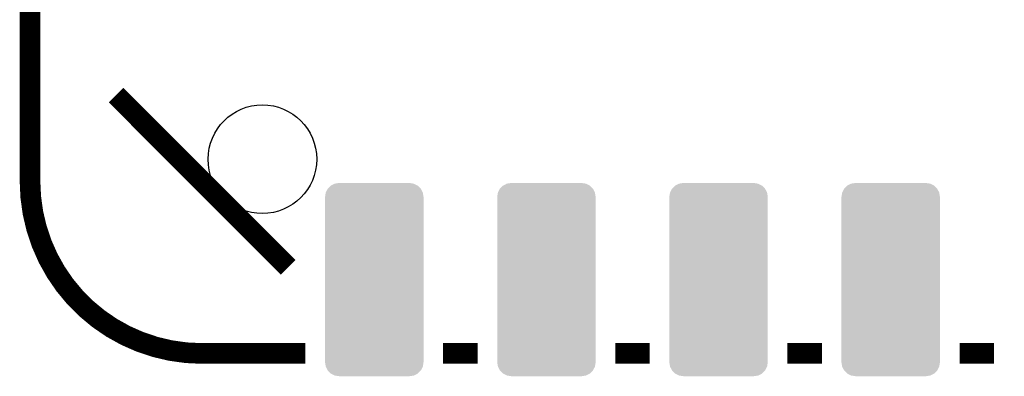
# Model space of a CAD drawing. Extents: x -3.7 to 63.4, y -6.5 to 53.7.
# Tile 41 of 74: x 33 to 47.6, y 23.9 to 29.2. Entities that reach past the tile are written whole.
import ezdxf

# ---------------------------------------------------------------- set-up
doc = ezdxf.new("R2010")
doc.units = 0
doc.layers.get('0').update_dxf_attribs({"linetype": 'CONTINUOUS'})
doc.layers.add('PI_5_CLICK_SHIELD_V100A_GTO', color=11, linetype='CONTINUOUS')
doc.layers.add('PI_5_CLICK_SHIELD_V100A_GTS', color=8, linetype='CONTINUOUS')

# ---------------------------------------------------------------- blocks, each defined once
blk = doc.blocks.new('CUSTOM_67')
for points in [[(-0.715878, 1.284046), (-0.686558, 1.34093), (0.715816, 1.284046), (0.68619, 1.34093)], [(-0.686558, 1.34093), (-0.686268, 1.341218), (0.68619, 1.34093), (0.68604, 1.341218)], [(-0.686268, 1.341218), (-0.640748, 1.386276), (0.68604, 1.341218), (0.64013, 1.386276)], [(-0.640748, 1.386276), (-0.640566, 1.386368), (0.64013, 1.386276), (0.640036, 1.386368)], [(-0.640566, 1.386368), (-0.583458, 1.41507), (0.640036, 1.386368), (0.58232, 1.41507)], [(-0.583458, 1.41507), (-0.583154, 1.415222), (0.58232, 1.41507), (0.581308, 1.415222)], [(-0.583154, 1.415222), (-0.52215, 1.424512), (0.581308, 1.415222), (0.51943, 1.424512)], [(-0.52215, 1.424512), (-0.51943, 1.424926), (0.51943, 1.424512), (0.51943, 1.424926)], [(-0.51943, 1.424926), (-0.51943, 1.42621), (0.51943, 1.424926), (0.51943, 1.42621)], [(-0.72644, 1.22047), (-0.71609, 1.283634), (0.72644, 1.22047), (0.715886, 1.283634)], [(-0.72644, 1.2192), (-0.72644, 1.22047), (0.72644, 1.2192), (0.72644, 1.22047)], [(-0.72644, -1.2192), (-0.72644, 1.2192), (0.72644, -1.2192), (0.72644, 1.2192)], [(-0.71609, 1.283634), (-0.715878, 1.284046), (0.715886, 1.283634), (0.715816, 1.284046)], [(-0.72644, -1.22047), (-0.72644, -1.2192), (0.72644, -1.22047), (0.72644, -1.2192)], [(-0.715884, -1.283632), (-0.72644, -1.22047), (0.716088, -1.283632), (0.72644, -1.22047)], [(-0.715816, -1.284046), (-0.715884, -1.283632), (0.715874, -1.284046), (0.716088, -1.283632)], [(-0.686192, -1.340928), (-0.715816, -1.284046), (0.686558, -1.340928), (0.715874, -1.284046)], [(-0.686042, -1.341218), (-0.686192, -1.340928), (0.686264, -1.341218), (0.686558, -1.340928)], [(-0.640136, -1.386274), (-0.686042, -1.341218), (0.640748, -1.386274), (0.686264, -1.341218)], [(-0.64004, -1.38637), (-0.640136, -1.386274), (0.640556, -1.38637), (0.640748, -1.386274)], [(-0.582324, -1.41507), (-0.64004, -1.38637), (0.583452, -1.41507), (0.640556, -1.38637)], [(-0.581324, -1.41522), (-0.582324, -1.41507), (0.583154, -1.41522), (0.583452, -1.41507)], [(-0.51943, -1.424512), (-0.581324, -1.41522), (0.522148, -1.424512), (0.583154, -1.41522)], [(-0.51943, -1.424926), (-0.51943, -1.424512), (0.51943, -1.424926), (0.522148, -1.424512)], [(-0.51943, -1.42621), (-0.51943, -1.424926), (0.51943, -1.42621), (0.51943, -1.424926)]]:
    blk.add_solid(points)
blk = doc.blocks.new('ROUND_37')
blk.add_circle((0, 0), 0.801)

msp = doc.modelspace()

# ---------------------------------------------------------------- linework, layer by layer
at = {"layer": 'PI_5_CLICK_SHIELD_V100A_GTO', "const_width": 0.3048}
for points in [[(33.1978, 26.7716), (33.1978, 49.6316)], [(34.4678, 28.0416), (37.0078, 25.5016)], [(35.7378, 24.2316), (37.2618, 24.2316)], [(39.2938, 24.2316), (39.8018, 24.2316)], [(41.8338, 24.2316), (42.3418, 24.2316)], [(44.3738, 24.2316), (44.8818, 24.2316)], [(46.9138, 24.2316), (47.4218, 24.2316)]]:
    msp.add_lwpolyline(points, dxfattribs=at)
msp.add_lwpolyline([(33.1978, 26.7716, 0.4142136), (35.7378, 24.2316)], format="xyb", dxfattribs=at)

# ---------------------------------------------------------------- block references
at = {"layer": 'PI_5_CLICK_SHIELD_V100A_GTS'}
for name, p in [('ROUND_37', (36.6268, 27.09672)), ('CUSTOM_67', (38.2778, 25.32126)), ('CUSTOM_67', (40.8178, 25.32126)), ('CUSTOM_67', (43.3578, 25.32126)), ('CUSTOM_67', (45.8978, 25.32126))]:
    msp.add_blockref(name, p, dxfattribs=at)

doc.saveas('drawing.dxf')
